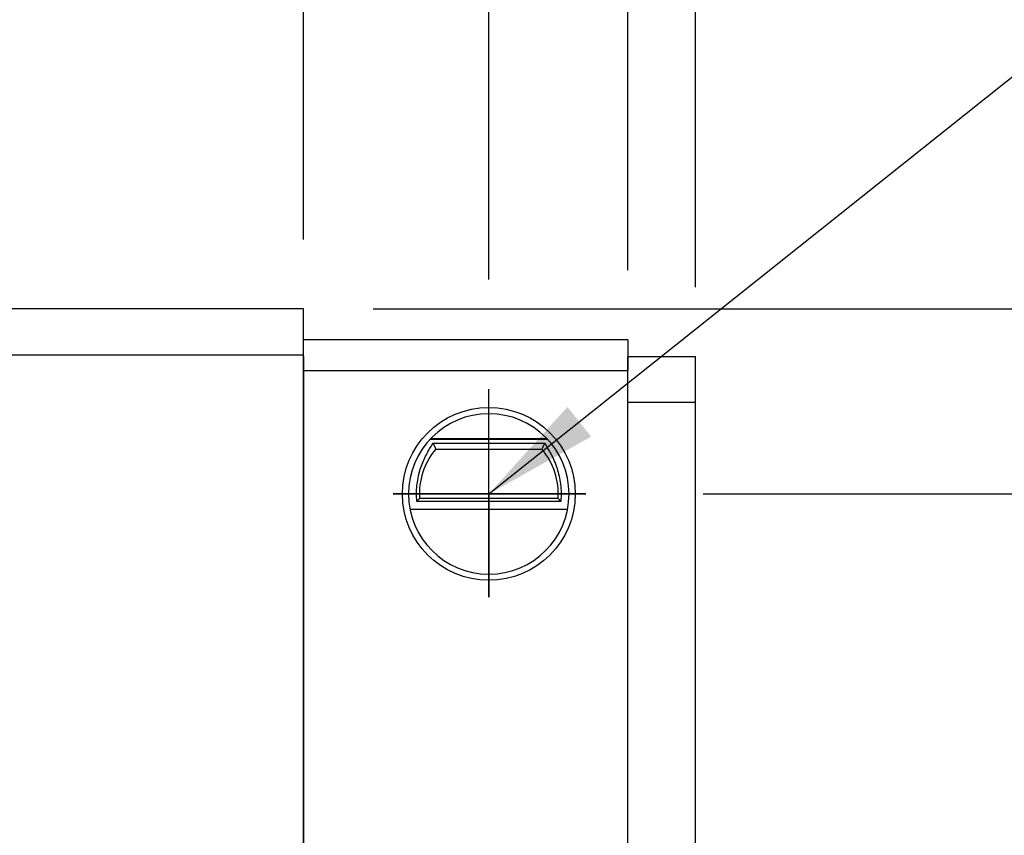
# Model space of a CAD drawing. Header units: millimetres. Extents: x 455 to 817, y 438 to 567.
# Tile 53 of 55: x 753 to 785, y 483 to 510. Entities that reach past the tile are written whole.
import ezdxf

# ---------------------------------------------------------------- set-up
doc = ezdxf.new("R2010")
doc.units = ezdxf.units.MM
doc.layers.get('0').update_dxf_attribs({"linetype": 'CONTINUOUS'})
doc.layers.get('DEFPOINTS').update_dxf_attribs({"linetype": 'CONTINUOUS'})
doc.layers.add('2', color=7, linetype='CONTINUOUS')
doc.layers.add('DIM', color=4, linetype='CONTINUOUS')
doc.styles.add('DIM-7', font='SIMPLEX.shx', dxfattribs={"width": 0.7, "bigfont": 'chineset.shx'})
doc.dimstyles.new('CNS', dxfattribs={"dimtxt": 3.5, "dimasz": 2.5, "dimexe": 1, "dimexo": 1.5, "dimgap": 1, "dimtad": 1, "dimdsep": 46, "dimtxsty": 'DIM-7', "dimcen": 0.09, "dimclrd": 4, "dimclre": 4, "dimclrt": 4, "dimadec": 0, "dimazin": 0, "dimtfac": 1, "dimtix": 1, "dimtmove": 2, "dimatfit": 3, "dimfxl": 1, "dimtvp": 0.971429, "dimtolj": 1, "dimarcsym": 0})

# ---------------------------------------------------------------- blocks, each defined once
blk = doc.blocks.new('*D5')
at = {"layer": 'DEFPOINTS', "color": 0, "transparency": 16777216}
for p in [(762.449, 524.059), (693.149, 500.523), (762.449, 500.523)]:
    blk.add_point(p, dxfattribs=at)
at = {"layer": 'DIM', "color": 7, "lineweight": -2, "transparency": 16777216}
for p, q in [((693.149, 502.773), (693.149, 525.559)), ((762.449, 502.773), (762.449, 525.559)), ((696.899, 524.059), (758.699, 524.059))]:
    blk.add_line(p, q, dxfattribs=at)
at = {"layer": 'DIM', "color": 7, "transparency": 16777216}
for points in [[(696.899, 524.684), (696.899, 523.434), (693.149, 524.059)], [(758.699, 524.684), (758.699, 523.434), (762.449, 524.059)]]:
    blk.add_solid(points, dxfattribs=at)
at = {"layer": 'DIM', "color": 7, "transparency": 16777216, "insert": (727.799, 527.884), "char_height": 5.25, "attachment_point": 5, "style": 'DIM-7'}
blk.add_mtext('\\A1;69.3', dxfattribs=at)
blk = doc.blocks.new('*D6')
at = {"layer": 'DEFPOINTS', "color": 0, "transparency": 16777216}
for p in [(682.649, 533.35), (682.649, 499.523), (772.949, 499.523)]:
    blk.add_point(p, dxfattribs=at)
at = {"layer": 'DIM', "color": 7, "lineweight": -2, "transparency": 16777216}
for p, q in [((682.649, 501.773), (682.649, 534.85)), ((772.949, 501.773), (772.949, 534.85)), ((769.199, 533.35), (686.399, 533.35))]:
    blk.add_line(p, q, dxfattribs=at)
at = {"layer": 'DIM', "color": 7, "transparency": 16777216}
for points in [[(686.399, 533.975), (686.399, 532.725), (682.649, 533.35)], [(769.199, 533.975), (769.199, 532.725), (772.949, 533.35)]]:
    blk.add_solid(points, dxfattribs=at)
at = {"layer": 'DIM', "color": 7, "transparency": 16777216, "insert": (727.799, 537.175), "char_height": 5.25, "attachment_point": 5, "style": 'DIM-7'}
blk.add_mtext('\\A1;90.3', dxfattribs=at)
blk = doc.blocks.new('*D7')
at = {"layer": 'DEFPOINTS', "color": 0, "transparency": 16777216}
for p in [(762.449, 500.523), (773.149, 494.523), (799.864, 494.523)]:
    blk.add_point(p, dxfattribs=at)
at = {"layer": 'DIM', "color": 7, "lineweight": -2, "transparency": 16777216}
for p, q in [((799.864, 504.273), (799.864, 508.023)), ((764.699, 500.523), (801.364, 500.523)), ((799.864, 500.523), (799.864, 494.523)), ((775.399, 494.523), (801.364, 494.523)), ((799.864, 490.773), (799.864, 487.023))]:
    blk.add_line(p, q, dxfattribs=at)
at = {"layer": 'DIM', "color": 7, "transparency": 16777216}
for points in [[(799.239, 504.273), (800.489, 504.273), (799.864, 500.523)], [(799.239, 490.773), (800.489, 490.773), (799.864, 494.523)]]:
    blk.add_solid(points, dxfattribs=at)
at = {"layer": 'DIM', "color": 7, "transparency": 16777216, "insert": (796.039, 497.523), "char_height": 5.25, "attachment_point": 5, "rotation": 90, "style": 'DIM-7'}
blk.add_mtext('\\A1;6', dxfattribs=at)
blk = doc.blocks.new('*D8')
at = {"layer": 'DEFPOINTS', "color": 0, "transparency": 16777216}
for p in [(762.449, 524.059), (762.449, 500.523), (768.449, 499.223)]:
    blk.add_point(p, dxfattribs=at)
at = {"layer": 'DIM', "color": 7, "lineweight": -2, "transparency": 16777216}
for p, q in [((762.449, 502.773), (762.449, 525.559)), ((768.449, 501.473), (768.449, 525.559)), ((758.699, 524.059), (754.949, 524.059)), ((768.449, 524.059), (762.449, 524.059)), ((772.199, 524.059), (775.949, 524.059))]:
    blk.add_line(p, q, dxfattribs=at)
at = {"layer": 'DIM', "color": 7, "transparency": 16777216}
for points in [[(758.699, 524.684), (758.699, 523.434), (762.449, 524.059)], [(772.199, 524.684), (772.199, 523.434), (768.449, 524.059)]]:
    blk.add_solid(points, dxfattribs=at)
at = {"layer": 'DIM', "color": 7, "transparency": 16777216, "insert": (765.449, 527.884), "char_height": 5.25, "attachment_point": 5, "style": 'DIM-7'}
blk.add_mtext('\\A1;6', dxfattribs=at)
blk = doc.blocks.new('*D15')
at = {"layer": 'DEFPOINTS', "color": 0, "transparency": 16777216}
for p in [(680.449, 541.452), (680.449, 498.973), (775.149, 498.973)]:
    blk.add_point(p, dxfattribs=at)
at = {"layer": 'DIM', "color": 7, "lineweight": -2, "transparency": 16777216}
for p, q in [((680.449, 501.223), (680.449, 542.952)), ((775.149, 501.223), (775.149, 542.952)), ((771.399, 541.452), (684.199, 541.452))]:
    blk.add_line(p, q, dxfattribs=at)
at = {"layer": 'DIM', "color": 7, "transparency": 16777216}
for points in [[(684.199, 542.077), (684.199, 540.827), (680.449, 541.452)], [(771.399, 542.077), (771.399, 540.827), (775.149, 541.452)]]:
    blk.add_solid(points, dxfattribs=at)
at = {"layer": 'DIM', "color": 7, "transparency": 16777216, "insert": (727.799, 545.277), "char_height": 5.25, "attachment_point": 5, "style": 'DIM-7'}
blk.add_mtext('\\A1;94.7', dxfattribs=at)

msp = doc.modelspace()

# ---------------------------------------------------------------- linework, layer by layer
at = {"color": 0}
for p, q in [((768.449, 491.172), (768.449, 497.922)), ((771.591, 494.523), (765.355, 494.523)), ((765.355, 494.523), (768.449, 494.523)), ((768.449, 494.523), (771.591, 494.523)), ((768.449, 494.523), (768.449, 491.172))]:
    msp.add_line(p, q, dxfattribs=at)
at = {"layer": '2', "color": 0, "linetype": 'Continuous'}
for p, q in [((762.449, 500.523), (693.149, 500.523)), ((762.449, 499.023), (762.449, 500.523)), ((762.449, 498.523), (762.449, 499.523)), ((772.949, 499.523), (762.449, 499.523)), ((762.449, 498.973), (762.449, 499.523)), ((772.949, 499.523), (772.949, 498.523)), ((762.449, 499.023), (693.149, 499.023)), ((762.449, 467.023), (762.449, 499.023)), ((762.449, 498.973), (762.449, 492.523)), ((772.949, 497.649), (772.949, 498.973)), ((772.949, 498.973), (775.149, 498.973)), ((775.149, 497.649), (775.149, 498.973)), ((762.449, 498.523), (772.949, 498.523)), ((772.949, 465.523), (772.949, 497.649)), ((775.149, 481.773), (775.149, 497.649)), ((775.149, 497.483), (772.949, 497.483)), ((770.362, 496.283), (766.535, 496.283)), ((766.573, 496.323), (770.325, 496.323)), ((766.642, 496.163), (770.255, 496.163)), ((766.728, 495.973), (770.169, 495.973)), ((770.779, 494.28), (766.118, 494.28)), ((770.694, 494.373), (766.204, 494.373)), ((771, 494.023), (765.897, 494.023)), ((762.449, 492.523), (762.449, 492.023)), ((762.449, 492.023), (762.449, 466.023))]:
    msp.add_line(p, q, dxfattribs=at)
at = {"layer": '2', "color": 0, "linetype": 'Continuous', "extrusion": (0, 0, -1)}
for start, end in [(270, 90), (90, 270)]:
    msp.add_arc((-768.449, 494.523), 2.8, start, end, dxfattribs=at)
at = {"layer": '2', "color": 0, "linetype": 'Continuous'}
for radius, start, end in [(2.6, 90, 270), (2.6, 270, 90), (2.25, 139.876, 183.8226), (2.25, 356.1774, 40.124)]:
    msp.add_arc((768.449, 494.523), radius, start, end, dxfattribs=at)
for points, knots in [([(766.118, 494.28), (766.103, 494.447), (766.103, 494.622), (766.137, 494.955), (766.17, 495.118), (766.258, 495.422), (766.315, 495.565), (766.443, 495.836), (766.517, 495.961), (766.602, 496.097), (766.624, 496.133), (766.642, 496.163)], [0, 0, 0, 0, 0.210594, 0.210594, 0.420541, 0.420541, 0.639677, 0.639677, 0.895818, 0.895818, 1, 1, 1, 1]), ([(770.255, 496.163), (770.3, 496.089), (770.369, 495.983), (770.509, 495.728), (770.581, 495.575), (770.694, 495.253), (770.737, 495.083), (770.789, 494.73), (770.797, 494.541), (770.784, 494.333), (770.782, 494.306), (770.779, 494.28)], [0, 0, 0, 0, 0.257803, 0.257803, 0.514098, 0.514098, 0.739867, 0.739867, 0.967139, 0.967139, 1, 1, 1, 1])]:
    msp.add_open_spline(points, degree=3, knots=knots, dxfattribs=at)
for points in [[(766.642, 496.163), (766.67, 496.1), (766.699, 496.036), (766.728, 495.973)], [(770.255, 496.163), (770.227, 496.1), (770.199, 496.036), (770.169, 495.973)], [(766.118, 494.28), (766.146, 494.311), (766.175, 494.342), (766.204, 494.373)], [(770.779, 494.28), (770.751, 494.311), (770.723, 494.342), (770.694, 494.373)]]:
    msp.add_open_spline(points, degree=3, dxfattribs=at)

# ---------------------------------------------------------------- dimensions: what is measured, and where the dimension line sits
at = {"layer": 'DIM', "color": 0}
for base, p1, p2, override, picture, middle in [((680.449, 541.452), (775.149, 498.973), (680.449, 498.973), {"dimscale": 1.5, "dimgap": 0.8, "dimclrd": 7, "dimclre": 7, "dimclrt": 7, "dimadec": 2, "dimazin": 2, "dimtm": 1e-09, "dimtfac": 0.6, "dimtmove": 1}, '*D15', (727.799, 545.277)), ((682.649, 533.35), (772.949, 499.523), (682.649, 499.523), {"dimscale": 1.5, "dimgap": 0.8, "dimtad": 1, "dimclrd": 7, "dimclre": 7, "dimclrt": 7, "dimadec": 2, "dimazin": 2, "dimtm": 1e-09, "dimtfac": 0.6, "dimtmove": 1}, '*D6', (727.799, 537.175)), ((762.449, 524.059), (693.149, 500.523), (762.449, 500.523), {"dimscale": 1.5, "dimgap": 0.8, "dimtad": 1, "dimclrd": 7, "dimclre": 7, "dimclrt": 7, "dimadec": 2, "dimazin": 2, "dimtm": 1e-09, "dimtfac": 0.6, "dimtmove": 1}, '*D5', (727.799, 527.884)), ((762.449, 524.059), (768.449, 499.223), (762.449, 500.523), {"dimscale": 1.5, "dimgap": 0.8, "dimtad": 1, "dimclrd": 7, "dimclre": 7, "dimclrt": 7, "dimadec": 2, "dimazin": 2, "dimtm": 1e-09, "dimtfac": 0.6, "dimtmove": 1}, '*D8', (765.449, 527.884))]:
    dim = msp.add_linear_dim(base=base, p1=p1, p2=p2, dimstyle='CNS', override=override, dxfattribs=at)
    dim.commit()
    dim.dimension.update_dxf_attribs({"geometry": picture, "text_midpoint": middle})
dim = msp.add_linear_dim(base=(799.864, 494.523), p1=(762.449, 500.523), p2=(773.149, 494.523), angle=90, dimstyle='CNS', override={"dimscale": 1.5, "dimgap": 0.8, "dimtad": 1, "dimclrd": 7, "dimclre": 7, "dimclrt": 7, "dimadec": 2, "dimazin": 2, "dimtm": 1e-09, "dimtfac": 0.6, "dimtmove": 1}, dxfattribs=at)
dim.commit()
dim.dimension.update_dxf_attribs({"geometry": '*D7', "text_midpoint": (796.039, 497.523)})

# ---------------------------------------------------------------- leaders
at = {"layer": 'DIM', "color": 0, "annotation_type": 0, "has_hookline": 1, "hookline_direction": 0, "text_width": 19.075}
msp.add_leader([(768.449, 494.523), (787.113, 509.414), (790.863, 509.414)], dimstyle='CNS', override={"dimscale": 1.5, "dimgap": 0.8, "dimtad": 1, "dimclrd": 7, "dimclre": 4, "dimadec": 2, "dimazin": 2, "dimtm": 1e-09, "dimtfac": 0.6, "dimtmove": 1}, dxfattribs=at)

doc.saveas('drawing.dxf')
